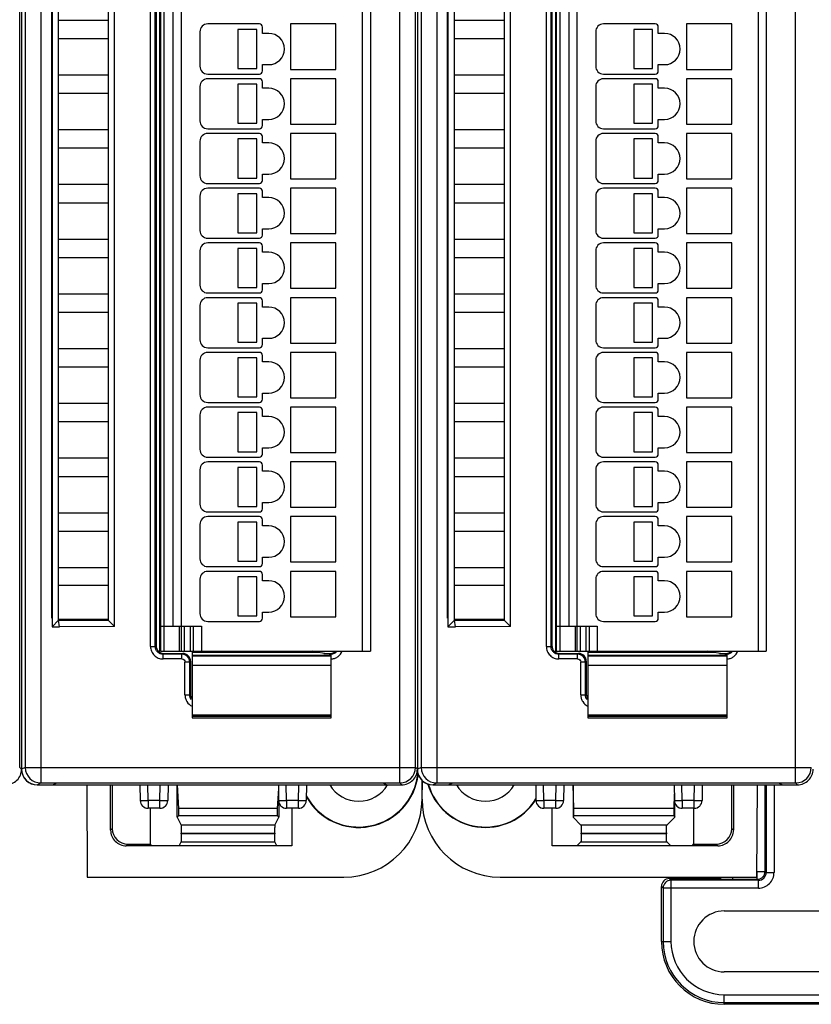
# Model space of a CAD drawing. Header units: millimetres. Extents: x 0 to 841, y 0 to 594.
# Tile 169 of 237: x 456 to 507, y 251 to 314. Entities that reach past the tile are written whole.
import ezdxf

# ---------------------------------------------------------------- set-up
doc = ezdxf.new("R2010")
doc.units = ezdxf.units.MM
doc.header["$LTSCALE"] = 46.255
doc.layers.get('0').update_dxf_attribs({"linetype": 'CONTINUOUS'})
doc.layers.add('1', color=7, linetype='CONTINUOUS')

msp = doc.modelspace()

# ---------------------------------------------------------------- linework, layer by layer
at = {"color": 9, "linetype": 'CONTINUOUS'}
for p, q in [((457.35431, 354.59619), (457.35431, 264.83197)), ((480.30066, 264.83197), (480.30066, 354.59619)), ((482.65431, 354.59619), (482.65431, 264.83197)), ((505.60066, 264.83197), (505.60066, 354.59619)), ((456.35446, 353.59623), (456.35446, 265.83193)), ((481.65446, 353.59623), (481.65446, 265.83193)), ((465.21851, 346.46408), (465.21851, 273.26408)), ((477.91851, 273.26408), (477.91851, 346.46408)), ((490.51851, 346.46408), (490.51851, 273.26408)), ((503.21851, 273.26408), (503.21851, 346.46408)), ((464.36595, 273.56103), (464.36595, 345.86713)), ((464.66577, 273.56103), (464.66577, 345.86713)), ((489.66595, 273.56103), (489.66595, 345.86713)), ((489.96577, 273.56103), (489.96577, 345.86713)), ((466.31851, 344.86408), (466.31851, 274.86408)), ((491.61851, 344.86408), (491.61851, 274.86408)), ((466.21851, 273.26408), (466.21851, 274.86408)), ((466.51851, 274.86408), (466.51851, 273.26408)), ((466.91851, 273.26408), (466.91851, 274.86408)), ((467.61851, 274.86408), (467.61851, 273.26408)), ((491.51851, 273.26408), (491.51851, 274.86408)), ((491.81851, 274.86408), (491.81851, 273.26408)), ((492.21851, 273.26408), (492.21851, 274.86408)), ((492.91851, 274.86408), (492.91851, 273.26408)), ((464.36595, 273.56103), (464.66577, 273.56103)), ((464.66577, 273.56103), (464.71851, 273.61377)), ((489.66595, 273.56103), (489.96577, 273.56103)), ((489.96577, 273.56103), (490.01851, 273.61377)), ((465.21821, 273.11408), (465.16546, 273.06133)), ((465.16546, 272.76151), (465.16546, 273.06133)), ((466.36607, 273.06133), (465.16546, 273.06133)), ((466.36607, 272.76151), (465.16546, 272.76151)), ((466.36607, 273.06133), (466.41882, 273.11408)), ((466.36607, 272.76151), (466.36607, 273.06133)), ((467.01851, 273.01106), (475.91851, 273.01106)), ((475.87156, 273.06133), (475.7833, 273.06133)), ((475.81882, 273.11408), (475.87156, 273.06133)), ((475.87156, 273.04768), (475.87156, 273.06133)), ((490.51821, 273.11408), (490.46546, 273.06133)), ((491.66607, 273.06133), (490.46546, 273.06133)), ((490.46546, 272.76151), (490.46546, 273.06133)), ((491.66607, 272.76151), (490.46546, 272.76151)), ((491.66607, 273.06133), (491.71882, 273.11408)), ((491.66607, 272.76151), (491.66607, 273.06133)), ((492.31851, 273.01106), (501.21851, 273.01106)), ((501.17156, 273.06133), (501.0833, 273.06133)), ((501.11882, 273.11408), (501.17156, 273.06133)), ((501.17156, 273.04768), (501.17156, 273.06133)), ((466.56595, 270.46103), (466.56595, 272.56164)), ((466.86577, 272.56164), (466.56595, 272.56164)), ((466.91851, 272.61438), (466.86577, 272.56164)), ((466.86577, 270.46103), (466.86577, 272.56164)), ((475.91851, 272.33465), (467.01851, 272.33465)), ((492.16577, 272.56164), (491.86595, 272.56164)), ((491.86595, 270.46103), (491.86595, 272.56164)), ((492.21851, 272.61438), (492.16577, 272.56164)), ((492.16577, 270.46103), (492.16577, 272.56164)), ((501.21851, 272.33465), (492.31851, 272.33465)), ((466.56595, 270.46103), (466.86577, 270.46103)), ((466.86577, 270.46103), (466.91851, 270.51377)), ((491.86595, 270.46103), (492.16577, 270.46103)), ((492.16577, 270.46103), (492.21851, 270.51377)), ((467.01851, 269.19409), (475.91851, 269.19409)), ((475.91851, 269.0809), (467.01851, 269.0809)), ((492.31851, 269.19409), (501.21851, 269.19409)), ((501.21851, 269.0809), (492.31851, 269.0809)), ((456.11851, 265.71403), (456.00063, 265.83199)), ((456.35446, 265.83193), (456.11851, 265.71396)), ((456.35446, 265.83193), (481.30063, 265.83193)), ((456.35462, 265.81448), (456.35454, 265.83193)), ((481.41851, 265.71403), (481.30063, 265.83199)), ((481.65446, 265.83193), (481.41851, 265.71396)), ((481.65446, 265.83193), (506.60063, 265.83193)), ((481.65462, 265.81448), (481.65454, 265.83193)), ((457.11851, 264.71408), (457.35431, 264.83197)), ((464.20308, 263.70572), (464.18541, 264.71408)), ((464.96786, 263.70572), (464.98546, 264.71408)), ((473.051, 263.70572), (473.03334, 264.71408)), ((473.81578, 263.70572), (473.83338, 264.71408)), ((480.30066, 264.83197), (480.41856, 264.71408)), ((482.41851, 264.71408), (482.65431, 264.83197)), ((489.50308, 263.70572), (489.48541, 264.71408)), ((490.26786, 263.70572), (490.28546, 264.71408)), ((498.351, 263.70572), (498.33334, 264.71408)), ((499.11578, 263.70572), (499.13338, 264.71408)), ((503.65085, 259.1778), (503.65085, 264.71408)), ((503.71782, 264.71408), (503.71782, 259.11083)), ((504.22024, 264.71408), (504.22024, 259.11083)), ((505.60066, 264.83197), (505.71856, 264.71408)), ((464.20302, 263.70572), (464.20302, 263.21408)), ((464.96786, 263.70572), (464.20308, 263.70572)), ((464.96788, 263.21408), (464.96788, 263.70572)), ((473.05095, 263.70572), (473.05095, 263.21408)), ((473.81578, 263.70572), (473.051, 263.70572)), ((473.8158, 263.21408), (473.8158, 263.70572)), ((489.50302, 263.70572), (489.50302, 263.21408)), ((490.26786, 263.70572), (489.50308, 263.70572)), ((490.26788, 263.21408), (490.26788, 263.70572)), ((498.35095, 263.70572), (498.35095, 263.21408)), ((499.11578, 263.70572), (498.351, 263.70572)), ((499.1158, 263.21408), (499.1158, 263.70572)), ((461.91851, 261.91823), (461.81375, 261.81347)), ((472.31511, 262.13093), (466.32192, 262.13093)), ((497.36155, 262.13093), (491.87547, 262.13093)), ((501.51851, 261.91823), (501.62328, 261.81347)), ((466.33034, 261.63014), (472.30669, 261.63267)), ((472.30669, 261.57703), (466.33034, 261.57539)), ((497.3447, 261.57766), (491.89232, 261.57429)), ((462.81314, 260.81408), (462.9179, 260.91884)), ((466.32192, 261.07659), (472.31511, 261.07659)), ((491.87547, 261.07659), (497.36155, 261.07659)), ((500.62388, 260.81408), (500.51912, 260.91884)), ((501.5674, 258.81408), (501.5674, 258.67538)), ((503.14843, 259.1778), (503.65085, 259.1778)), ((503.14843, 258.67538), (503.14843, 259.1778)), ((503.71782, 259.11083), (503.65085, 259.1778)), ((503.71782, 259.11083), (504.22024, 259.11083)), ((497.01851, 258.21665), (497.12918, 258.10599)), ((497.63161, 258.60841), (497.52094, 258.71908)), ((503.21539, 258.60841), (497.63161, 258.60841)), ((497.63161, 258.60841), (497.63161, 254.69908)), ((500.53609, 258.71908), (500.56256, 258.69261)), ((501.56722, 258.67538), (503.14843, 258.67538)), ((503.14843, 258.67538), (503.21539, 258.60841)), ((503.21539, 258.10599), (503.21539, 258.60841)), ((503.21539, 258.10599), (497.12918, 258.10599)), ((497.12918, 258.10599), (497.12918, 254.69908)), ((497.01851, 254.69908), (497.63161, 254.69908)), ((501.03851, 251.29217), (513.09851, 251.29217)), ((501.03851, 250.67908), (501.03851, 251.29217)), ((501.03851, 250.78975), (513.09851, 250.78975))]:
    msp.add_line(p, q, dxfattribs=at)
at = {"color": 7, "linetype": 'CONTINUOUS'}
for p, q in [((456.00063, 265.83199), (456.00063, 353.5962)), ((456.11851, 353.71409), (456.11851, 265.71403)), ((481.30063, 265.83199), (481.30063, 353.5962)), ((481.41851, 353.71409), (481.41851, 265.71403)), ((465.01851, 273.26408), (465.01851, 346.46408)), ((478.41851, 346.46408), (478.41851, 273.26408)), ((490.31851, 273.26408), (490.31851, 346.46408)), ((503.71851, 346.46408), (503.71851, 273.26408)), ((464.71851, 345.81438), (464.71851, 273.61377)), ((464.96851, 273.17951), (464.96851, 346.24865)), ((490.01851, 345.81438), (490.01851, 273.61377)), ((490.26851, 273.17951), (490.26851, 346.24865)), ((465.81851, 274.86408), (465.81851, 344.86408)), ((491.11851, 274.86408), (491.11851, 344.86408)), ((458.05566, 275.37622), (458.05566, 344.05194)), ((458.06851, 344.21165), (458.06851, 274.81893)), ((461.66437, 343.77803), (461.66437, 275.25185)), ((462.06851, 274.84771), (462.06851, 344.17872)), ((483.35566, 275.37622), (483.35566, 344.05194)), ((483.36851, 344.21165), (483.36851, 274.81893)), ((486.96437, 343.77803), (486.96437, 275.25185)), ((487.36851, 274.84771), (487.36851, 344.17872)), ((458.48866, 275.23422), (458.48851, 343.71408)), ((483.78866, 275.23422), (483.78851, 343.71408)), ((458.48851, 313.61408), (461.66451, 313.61408)), ((483.78851, 313.61408), (486.96451, 313.61408)), ((471.31851, 313.36408), (468.01851, 313.36408)), ((469.95382, 313.01408), (469.95382, 310.51408)), ((471.15382, 313.01408), (469.95382, 313.01408)), ((471.15382, 310.51408), (471.15382, 313.01408)), ((471.51851, 312.76408), (471.51851, 313.16408)), ((473.31851, 313.36408), (473.31851, 310.46408)), ((476.21851, 313.36408), (473.31851, 313.36408)), ((476.21851, 310.46408), (476.21851, 313.36408)), ((496.61851, 313.36408), (493.31851, 313.36408)), ((495.25382, 313.01408), (495.25382, 310.51408)), ((496.45382, 313.01408), (495.25382, 313.01408)), ((496.45382, 310.51408), (496.45382, 313.01408)), ((496.81851, 312.76408), (496.81851, 313.16408)), ((498.61851, 313.36408), (498.61851, 310.46408)), ((501.51851, 313.36408), (498.61851, 313.36408)), ((501.51851, 310.46408), (501.51851, 313.36408)), ((461.66451, 312.41408), (458.48851, 312.41408)), ((467.51851, 312.86408), (467.51851, 310.66408)), ((471.91851, 312.76408), (471.51851, 312.76408)), ((486.96451, 312.41408), (483.78851, 312.41408)), ((492.81851, 312.86408), (492.81851, 310.66408)), ((497.21851, 312.76408), (496.81851, 312.76408)), ((469.95382, 310.51408), (471.15382, 310.51408)), ((471.51851, 310.36408), (471.51851, 310.76408)), ((471.51851, 310.76408), (471.91851, 310.76408)), ((473.31851, 310.46408), (476.21851, 310.46408)), ((495.25382, 310.51408), (496.45382, 310.51408)), ((496.81851, 310.36408), (496.81851, 310.76408)), ((496.81851, 310.76408), (497.21851, 310.76408)), ((498.61851, 310.46408), (501.51851, 310.46408)), ((458.48851, 310.11408), (461.66451, 310.11408)), ((468.01851, 310.16408), (471.31851, 310.16408)), ((471.31851, 309.86408), (468.01851, 309.86408)), ((473.31851, 309.86408), (473.31851, 306.96408)), ((476.21851, 309.86408), (473.31851, 309.86408)), ((476.21851, 306.96408), (476.21851, 309.86408)), ((483.78851, 310.11408), (486.96451, 310.11408)), ((493.31851, 310.16408), (496.61851, 310.16408)), ((496.61851, 309.86408), (493.31851, 309.86408)), ((498.61851, 309.86408), (498.61851, 306.96408)), ((501.51851, 309.86408), (498.61851, 309.86408)), ((501.51851, 306.96408), (501.51851, 309.86408)), ((467.51851, 309.36408), (467.51851, 307.16408)), ((469.95382, 309.51408), (469.95382, 307.01408)), ((471.15382, 309.51408), (469.95382, 309.51408)), ((471.15382, 307.01408), (471.15382, 309.51408)), ((471.51851, 309.26408), (471.51851, 309.66408)), ((471.91851, 309.26408), (471.51851, 309.26408)), ((492.81851, 309.36408), (492.81851, 307.16408)), ((495.25382, 309.51408), (495.25382, 307.01408)), ((496.45382, 309.51408), (495.25382, 309.51408)), ((496.45382, 307.01408), (496.45382, 309.51408)), ((496.81851, 309.26408), (496.81851, 309.66408)), ((497.21851, 309.26408), (496.81851, 309.26408)), ((461.66451, 308.91408), (458.48851, 308.91408)), ((486.96451, 308.91408), (483.78851, 308.91408)), ((471.51851, 306.86408), (471.51851, 307.26408)), ((471.51851, 307.26408), (471.91851, 307.26408)), ((496.81851, 306.86408), (496.81851, 307.26408)), ((496.81851, 307.26408), (497.21851, 307.26408)), ((468.01851, 306.66408), (471.31851, 306.66408)), ((469.95382, 307.01408), (471.15382, 307.01408)), ((473.31851, 306.96408), (476.21851, 306.96408)), ((493.31851, 306.66408), (496.61851, 306.66408)), ((495.25382, 307.01408), (496.45382, 307.01408)), ((498.61851, 306.96408), (501.51851, 306.96408)), ((458.48851, 306.61408), (461.66451, 306.61408)), ((471.31851, 306.36408), (468.01851, 306.36408)), ((469.95382, 306.01408), (469.95382, 303.51408)), ((471.15382, 306.01408), (469.95382, 306.01408)), ((471.15382, 303.51408), (471.15382, 306.01408)), ((471.51851, 305.76408), (471.51851, 306.16408)), ((473.31851, 306.36408), (473.31851, 303.46408)), ((476.21851, 306.36408), (473.31851, 306.36408)), ((476.21851, 303.46408), (476.21851, 306.36408)), ((483.78851, 306.61408), (486.96451, 306.61408)), ((496.61851, 306.36408), (493.31851, 306.36408)), ((495.25382, 306.01408), (495.25382, 303.51408)), ((496.45382, 306.01408), (495.25382, 306.01408)), ((496.45382, 303.51408), (496.45382, 306.01408)), ((496.81851, 305.76408), (496.81851, 306.16408)), ((498.61851, 306.36408), (498.61851, 303.46408)), ((501.51851, 306.36408), (498.61851, 306.36408)), ((501.51851, 303.46408), (501.51851, 306.36408)), ((461.66451, 305.41408), (458.48851, 305.41408)), ((467.51851, 305.86408), (467.51851, 303.66408)), ((471.91851, 305.76408), (471.51851, 305.76408)), ((486.96451, 305.41408), (483.78851, 305.41408)), ((492.81851, 305.86408), (492.81851, 303.66408)), ((497.21851, 305.76408), (496.81851, 305.76408)), ((469.95382, 303.51408), (471.15382, 303.51408)), ((471.51851, 303.36408), (471.51851, 303.76408)), ((471.51851, 303.76408), (471.91851, 303.76408)), ((495.25382, 303.51408), (496.45382, 303.51408)), ((496.81851, 303.36408), (496.81851, 303.76408)), ((496.81851, 303.76408), (497.21851, 303.76408)), ((458.48851, 303.11408), (461.66451, 303.11408)), ((468.01851, 303.16408), (471.31851, 303.16408)), ((471.31851, 302.86408), (468.01851, 302.86408)), ((473.31851, 303.46408), (476.21851, 303.46408)), ((473.31851, 302.86408), (473.31851, 299.96408)), ((476.21851, 302.86408), (473.31851, 302.86408)), ((476.21851, 299.96408), (476.21851, 302.86408)), ((483.78851, 303.11408), (486.96451, 303.11408)), ((493.31851, 303.16408), (496.61851, 303.16408)), ((496.61851, 302.86408), (493.31851, 302.86408)), ((498.61851, 303.46408), (501.51851, 303.46408)), ((498.61851, 302.86408), (498.61851, 299.96408)), ((501.51851, 302.86408), (498.61851, 302.86408)), ((501.51851, 299.96408), (501.51851, 302.86408)), ((467.51851, 302.36408), (467.51851, 300.16408)), ((469.95382, 302.51408), (469.95382, 300.01408)), ((471.15382, 302.51408), (469.95382, 302.51408)), ((471.15382, 300.01408), (471.15382, 302.51408)), ((471.51851, 302.26408), (471.51851, 302.66408)), ((471.91851, 302.26408), (471.51851, 302.26408)), ((492.81851, 302.36408), (492.81851, 300.16408)), ((495.25382, 302.51408), (495.25382, 300.01408)), ((496.45382, 302.51408), (495.25382, 302.51408)), ((496.45382, 300.01408), (496.45382, 302.51408)), ((496.81851, 302.26408), (496.81851, 302.66408)), ((497.21851, 302.26408), (496.81851, 302.26408)), ((461.66451, 301.91408), (458.48851, 301.91408)), ((486.96451, 301.91408), (483.78851, 301.91408)), ((469.95382, 300.01408), (471.15382, 300.01408)), ((471.51851, 299.86408), (471.51851, 300.26408)), ((471.51851, 300.26408), (471.91851, 300.26408)), ((473.31851, 299.96408), (476.21851, 299.96408)), ((495.25382, 300.01408), (496.45382, 300.01408)), ((496.81851, 299.86408), (496.81851, 300.26408)), ((496.81851, 300.26408), (497.21851, 300.26408)), ((498.61851, 299.96408), (501.51851, 299.96408)), ((458.48851, 299.61408), (461.66451, 299.61408)), ((468.01851, 299.66408), (471.31851, 299.66408)), ((471.31851, 299.36408), (468.01851, 299.36408)), ((471.51851, 298.76408), (471.51851, 299.16408)), ((473.31851, 299.36408), (473.31851, 296.46408)), ((476.21851, 299.36408), (473.31851, 299.36408)), ((476.21851, 296.46408), (476.21851, 299.36408)), ((483.78851, 299.61408), (486.96451, 299.61408)), ((493.31851, 299.66408), (496.61851, 299.66408)), ((496.61851, 299.36408), (493.31851, 299.36408)), ((496.81851, 298.76408), (496.81851, 299.16408)), ((498.61851, 299.36408), (498.61851, 296.46408)), ((501.51851, 299.36408), (498.61851, 299.36408)), ((501.51851, 296.46408), (501.51851, 299.36408)), ((467.51851, 298.86408), (467.51851, 296.66408)), ((469.95382, 299.01408), (469.95382, 296.51408)), ((471.15382, 299.01408), (469.95382, 299.01408)), ((471.15382, 296.51408), (471.15382, 299.01408)), ((471.91851, 298.76408), (471.51851, 298.76408)), ((492.81851, 298.86408), (492.81851, 296.66408)), ((495.25382, 299.01408), (495.25382, 296.51408)), ((496.45382, 299.01408), (495.25382, 299.01408)), ((496.45382, 296.51408), (496.45382, 299.01408)), ((497.21851, 298.76408), (496.81851, 298.76408)), ((461.66451, 298.41408), (458.48851, 298.41408)), ((486.96451, 298.41408), (483.78851, 298.41408)), ((471.51851, 296.36408), (471.51851, 296.76408)), ((471.51851, 296.76408), (471.91851, 296.76408)), ((496.81851, 296.36408), (496.81851, 296.76408)), ((496.81851, 296.76408), (497.21851, 296.76408)), ((458.48851, 296.11408), (461.66451, 296.11408)), ((468.01851, 296.16408), (471.31851, 296.16408)), ((469.95382, 296.51408), (471.15382, 296.51408)), ((473.31851, 296.46408), (476.21851, 296.46408)), ((483.78851, 296.11408), (486.96451, 296.11408)), ((493.31851, 296.16408), (496.61851, 296.16408)), ((495.25382, 296.51408), (496.45382, 296.51408)), ((498.61851, 296.46408), (501.51851, 296.46408)), ((467.51851, 295.36408), (467.51851, 293.16408)), ((471.31851, 295.86408), (468.01851, 295.86408)), ((469.95382, 295.51408), (469.95382, 293.01408)), ((471.15382, 295.51408), (469.95382, 295.51408)), ((471.15382, 293.01408), (471.15382, 295.51408)), ((471.51851, 295.26408), (471.51851, 295.66408)), ((473.31851, 295.86408), (473.31851, 292.96408)), ((476.21851, 295.86408), (473.31851, 295.86408)), ((476.21851, 292.96408), (476.21851, 295.86408)), ((492.81851, 295.36408), (492.81851, 293.16408)), ((496.61851, 295.86408), (493.31851, 295.86408)), ((495.25382, 295.51408), (495.25382, 293.01408)), ((496.45382, 295.51408), (495.25382, 295.51408)), ((496.45382, 293.01408), (496.45382, 295.51408)), ((496.81851, 295.26408), (496.81851, 295.66408)), ((498.61851, 295.86408), (498.61851, 292.96408)), ((501.51851, 295.86408), (498.61851, 295.86408)), ((501.51851, 292.96408), (501.51851, 295.86408)), ((461.66451, 294.91408), (458.48851, 294.91408)), ((471.91851, 295.26408), (471.51851, 295.26408)), ((486.96451, 294.91408), (483.78851, 294.91408)), ((497.21851, 295.26408), (496.81851, 295.26408)), ((469.95382, 293.01408), (471.15382, 293.01408)), ((471.51851, 292.86408), (471.51851, 293.26408)), ((471.51851, 293.26408), (471.91851, 293.26408)), ((473.31851, 292.96408), (476.21851, 292.96408)), ((495.25382, 293.01408), (496.45382, 293.01408)), ((496.81851, 292.86408), (496.81851, 293.26408)), ((496.81851, 293.26408), (497.21851, 293.26408)), ((498.61851, 292.96408), (501.51851, 292.96408)), ((458.48851, 292.61408), (461.66451, 292.61408)), ((468.01851, 292.66408), (471.31851, 292.66408)), ((471.31851, 292.36408), (468.01851, 292.36408)), ((471.51851, 291.76408), (471.51851, 292.16408)), ((473.31851, 292.36408), (473.31851, 289.46408)), ((476.21851, 292.36408), (473.31851, 292.36408)), ((476.21851, 289.46408), (476.21851, 292.36408)), ((483.78851, 292.61408), (486.96451, 292.61408)), ((493.31851, 292.66408), (496.61851, 292.66408)), ((496.61851, 292.36408), (493.31851, 292.36408)), ((496.81851, 291.76408), (496.81851, 292.16408)), ((498.61851, 292.36408), (498.61851, 289.46408)), ((501.51851, 292.36408), (498.61851, 292.36408)), ((501.51851, 289.46408), (501.51851, 292.36408)), ((467.51851, 291.86408), (467.51851, 289.66408)), ((469.95382, 292.01408), (469.95382, 289.51408)), ((471.15382, 292.01408), (469.95382, 292.01408)), ((471.15382, 289.51408), (471.15382, 292.01408)), ((471.91851, 291.76408), (471.51851, 291.76408)), ((492.81851, 291.86408), (492.81851, 289.66408)), ((495.25382, 292.01408), (495.25382, 289.51408)), ((496.45382, 292.01408), (495.25382, 292.01408)), ((496.45382, 289.51408), (496.45382, 292.01408)), ((497.21851, 291.76408), (496.81851, 291.76408)), ((461.66451, 291.41408), (458.48851, 291.41408)), ((486.96451, 291.41408), (483.78851, 291.41408)), ((471.51851, 289.36408), (471.51851, 289.76408)), ((471.51851, 289.76408), (471.91851, 289.76408)), ((496.81851, 289.76408), (497.21851, 289.76408)), ((496.81851, 289.36408), (496.81851, 289.76408)), ((458.48851, 289.11408), (461.66451, 289.11408)), ((468.01851, 289.16408), (471.31851, 289.16408)), ((469.95382, 289.51408), (471.15382, 289.51408)), ((473.31851, 289.46408), (476.21851, 289.46408)), ((483.78851, 289.11408), (486.96451, 289.11408)), ((493.31851, 289.16408), (496.61851, 289.16408)), ((495.25382, 289.51408), (496.45382, 289.51408)), ((498.61851, 289.46408), (501.51851, 289.46408)), ((467.51851, 288.36408), (467.51851, 286.16408)), ((471.31851, 288.86408), (468.01851, 288.86408)), ((469.95382, 288.51408), (469.95382, 286.01408)), ((471.15382, 288.51408), (469.95382, 288.51408)), ((471.15382, 286.01408), (471.15382, 288.51408)), ((471.51851, 288.26408), (471.51851, 288.66408)), ((473.31851, 288.86408), (473.31851, 285.96408)), ((476.21851, 288.86408), (473.31851, 288.86408)), ((476.21851, 285.96408), (476.21851, 288.86408)), ((492.81851, 288.36408), (492.81851, 286.16408)), ((496.61851, 288.86408), (493.31851, 288.86408)), ((496.45382, 288.51408), (495.25382, 288.51408)), ((495.25382, 288.51408), (495.25382, 286.01408)), ((496.45382, 286.01408), (496.45382, 288.51408)), ((496.81851, 288.26408), (496.81851, 288.66408)), ((501.51851, 288.86408), (498.61851, 288.86408)), ((498.61851, 288.86408), (498.61851, 285.96408)), ((501.51851, 285.96408), (501.51851, 288.86408)), ((461.66451, 287.91408), (458.48851, 287.91408)), ((471.91851, 288.26408), (471.51851, 288.26408)), ((486.96451, 287.91408), (483.78851, 287.91408)), ((497.21851, 288.26408), (496.81851, 288.26408)), ((469.95382, 286.01408), (471.15382, 286.01408)), ((471.51851, 285.86408), (471.51851, 286.26408)), ((471.51851, 286.26408), (471.91851, 286.26408)), ((473.31851, 285.96408), (476.21851, 285.96408)), ((495.25382, 286.01408), (496.45382, 286.01408)), ((496.81851, 286.26408), (497.21851, 286.26408)), ((496.81851, 285.86408), (496.81851, 286.26408)), ((498.61851, 285.96408), (501.51851, 285.96408)), ((458.48851, 285.61408), (461.66451, 285.61408)), ((468.01851, 285.66408), (471.31851, 285.66408)), ((471.31851, 285.36408), (468.01851, 285.36408)), ((473.31851, 285.36408), (473.31851, 282.46408)), ((476.21851, 285.36408), (473.31851, 285.36408)), ((476.21851, 282.46408), (476.21851, 285.36408)), ((483.78851, 285.61408), (486.96451, 285.61408)), ((493.31851, 285.66408), (496.61851, 285.66408)), ((496.61851, 285.36408), (493.31851, 285.36408)), ((501.51851, 285.36408), (498.61851, 285.36408)), ((498.61851, 285.36408), (498.61851, 282.46408)), ((501.51851, 282.46408), (501.51851, 285.36408)), ((467.51851, 284.86408), (467.51851, 282.66408)), ((469.95382, 285.01408), (469.95382, 282.51408)), ((471.15382, 285.01408), (469.95382, 285.01408)), ((471.15382, 282.51408), (471.15382, 285.01408)), ((471.51851, 284.76408), (471.51851, 285.16408)), ((471.91851, 284.76408), (471.51851, 284.76408)), ((492.81851, 284.86408), (492.81851, 282.66408)), ((496.45382, 285.01408), (495.25382, 285.01408)), ((495.25382, 285.01408), (495.25382, 282.51408)), ((496.45382, 282.51408), (496.45382, 285.01408)), ((496.81851, 284.76408), (496.81851, 285.16408)), ((497.21851, 284.76408), (496.81851, 284.76408)), ((461.66451, 284.41408), (458.48851, 284.41408)), ((486.96451, 284.41408), (483.78851, 284.41408)), ((471.51851, 282.36408), (471.51851, 282.76408)), ((471.51851, 282.76408), (471.91851, 282.76408)), ((496.81851, 282.76408), (497.21851, 282.76408)), ((496.81851, 282.36408), (496.81851, 282.76408)), ((458.48851, 282.11408), (461.66451, 282.11408)), ((468.01851, 282.16408), (471.31851, 282.16408)), ((469.95382, 282.51408), (471.15382, 282.51408)), ((473.31851, 282.46408), (476.21851, 282.46408)), ((483.78851, 282.11408), (486.96451, 282.11408)), ((493.31851, 282.16408), (496.61851, 282.16408)), ((495.25382, 282.51408), (496.45382, 282.51408)), ((498.61851, 282.46408), (501.51851, 282.46408)), ((471.31851, 281.86408), (468.01851, 281.86408)), ((469.95382, 281.51408), (469.95382, 279.01408)), ((471.15382, 281.51408), (469.95382, 281.51408)), ((471.15382, 279.01408), (471.15382, 281.51408)), ((471.51851, 281.26408), (471.51851, 281.66408)), ((473.31851, 281.86408), (473.31851, 278.96408)), ((476.21851, 281.86408), (473.31851, 281.86408)), ((476.21851, 278.96408), (476.21851, 281.86408)), ((496.61851, 281.86408), (493.31851, 281.86408)), ((496.45382, 281.51408), (495.25382, 281.51408)), ((495.25382, 281.51408), (495.25382, 279.01408)), ((496.45382, 279.01408), (496.45382, 281.51408)), ((496.81851, 281.26408), (496.81851, 281.66408)), ((501.51851, 281.86408), (498.61851, 281.86408)), ((498.61851, 281.86408), (498.61851, 278.96408)), ((501.51851, 278.96408), (501.51851, 281.86408)), ((461.66451, 280.91408), (458.48851, 280.91408)), ((467.51851, 281.36408), (467.51851, 279.16408)), ((471.91851, 281.26408), (471.51851, 281.26408)), ((486.96451, 280.91408), (483.78851, 280.91408)), ((492.81851, 281.36408), (492.81851, 279.16408)), ((497.21851, 281.26408), (496.81851, 281.26408)), ((469.95382, 279.01408), (471.15382, 279.01408)), ((471.51851, 278.86408), (471.51851, 279.26408)), ((471.51851, 279.26408), (471.91851, 279.26408)), ((473.31851, 278.96408), (476.21851, 278.96408)), ((495.25382, 279.01408), (496.45382, 279.01408)), ((496.81851, 279.26408), (497.21851, 279.26408)), ((496.81851, 278.86408), (496.81851, 279.26408)), ((498.61851, 278.96408), (501.51851, 278.96408)), ((458.48851, 278.61408), (461.66451, 278.61408)), ((468.01851, 278.66408), (471.31851, 278.66408)), ((471.31851, 278.36408), (468.01851, 278.36408)), ((473.31851, 278.36408), (473.31851, 275.46408)), ((476.21851, 278.36408), (473.31851, 278.36408)), ((476.21851, 275.46408), (476.21851, 278.36408)), ((483.78851, 278.61408), (486.96451, 278.61408)), ((493.31851, 278.66408), (496.61851, 278.66408)), ((496.61851, 278.36408), (493.31851, 278.36408)), ((501.51851, 278.36408), (498.61851, 278.36408)), ((498.61851, 278.36408), (498.61851, 275.46408)), ((501.51851, 275.46408), (501.51851, 278.36408)), ((467.51851, 277.86408), (467.51851, 275.66408)), ((469.95382, 278.01408), (469.95382, 275.51408)), ((471.15382, 278.01408), (469.95382, 278.01408)), ((471.15382, 275.51408), (471.15382, 278.01408)), ((471.51851, 277.76408), (471.51851, 278.16408)), ((471.91851, 277.76408), (471.51851, 277.76408)), ((492.81851, 277.86408), (492.81851, 275.66408)), ((496.45382, 278.01408), (495.25382, 278.01408)), ((495.25382, 278.01408), (495.25382, 275.51408)), ((496.45382, 275.51408), (496.45382, 278.01408)), ((496.81851, 277.76408), (496.81851, 278.16408)), ((497.21851, 277.76408), (496.81851, 277.76408)), ((461.66451, 277.46408), (458.48851, 277.46408)), ((486.96451, 277.46408), (483.78851, 277.46408)), ((458.06851, 275.38908), (458.05566, 275.37622)), ((458.06851, 275.37622), (458.05566, 275.37622)), ((458.06851, 274.81893), (458.48866, 275.23422)), ((458.48851, 275.31408), (461.66451, 275.31408)), ((458.48866, 275.23422), (461.66412, 275.25012)), ((458.5513, 274.81408), (458.48866, 275.23422)), ((461.66437, 275.25185), (462.06851, 274.84771)), ((468.01851, 275.16408), (471.31851, 275.16408)), ((469.95382, 275.51408), (471.15382, 275.51408)), ((471.51851, 275.36408), (471.51851, 275.76408)), ((471.51851, 275.76408), (471.91851, 275.76408)), ((473.31851, 275.46408), (476.21851, 275.46408)), ((483.36851, 275.38908), (483.35566, 275.37622)), ((483.36851, 275.37622), (483.35566, 275.37622)), ((483.36851, 274.81893), (483.78866, 275.23422)), ((483.78851, 275.31408), (486.96451, 275.31408)), ((483.78866, 275.23422), (486.96412, 275.25012)), ((483.8513, 274.81408), (483.78866, 275.23422)), ((486.96437, 275.25185), (487.36851, 274.84771)), ((493.31851, 275.16408), (496.61851, 275.16408)), ((495.25382, 275.51408), (496.45382, 275.51408)), ((496.81851, 275.76408), (497.21851, 275.76408)), ((496.81851, 275.36408), (496.81851, 275.76408)), ((498.61851, 275.46408), (501.51851, 275.46408)), ((458.06786, 274.81828), (458.5513, 274.81408)), ((462.06851, 274.84465), (458.5513, 274.81408)), ((465.01851, 274.86408), (467.61851, 274.86408)), ((466.31851, 274.86408), (466.31851, 273.26408)), ((467.11851, 273.26408), (467.11851, 274.86408)), ((483.36786, 274.81828), (483.8513, 274.81408)), ((487.36851, 274.84465), (483.8513, 274.81408)), ((490.31851, 274.86408), (492.91851, 274.86408)), ((491.61851, 274.86408), (491.61851, 273.26408)), ((492.41851, 273.26408), (492.41851, 274.86408)), ((464.96851, 273.41408), (465.01851, 273.41408)), ((465.01851, 273.26408), (478.41851, 273.26408)), ((467.01851, 273.26408), (467.01851, 268.99259)), ((490.26851, 273.41408), (490.31851, 273.41408)), ((490.31851, 273.26408), (503.71851, 273.26408)), ((492.31851, 273.26408), (492.31851, 268.99259)), ((465.21821, 273.11408), (466.41882, 273.11408)), ((475.08632, 273.16915), (467.01851, 273.16915)), ((467.01851, 272.96408), (475.91851, 272.96408)), ((475.91851, 273.04041), (475.08632, 273.16915)), ((475.44234, 273.11408), (475.81882, 273.11408)), ((475.91851, 272.97867), (475.91851, 273.04041)), ((475.91851, 268.99259), (475.91851, 272.96407)), ((490.51821, 273.11408), (491.71882, 273.11408)), ((500.38632, 273.16915), (492.31851, 273.16915)), ((492.31851, 272.96408), (501.21851, 272.96408)), ((501.21851, 273.04041), (500.38632, 273.16915)), ((500.74234, 273.11408), (501.11882, 273.11408)), ((501.21851, 272.97867), (501.21851, 273.04041)), ((501.21851, 268.99259), (501.21851, 272.96407)), ((466.91851, 272.61438), (466.91851, 270.51377)), ((492.21851, 272.61438), (492.21851, 270.51377)), ((467.01851, 268.99249), (475.91851, 268.99249)), ((492.31851, 268.99249), (501.21851, 268.99249)), ((457.11851, 264.71408), (480.41856, 264.71408)), ((457.35431, 264.83197), (480.30066, 264.83197)), ((458.11851, 264.71408), (458.34059, 264.82313)), ((479.26488, 264.81408), (458.32216, 264.81408)), ((460.28257, 264.71408), (460.30832, 258.81408)), ((461.81375, 261.81347), (461.81375, 264.71408)), ((461.91851, 264.71408), (461.91851, 261.91823)), ((463.68549, 264.71408), (463.7031, 263.70535)), ((465.48541, 264.71408), (465.4678, 263.70535)), ((466.06851, 262.63789), (466.06851, 264.71408)), ((466.17677, 263.19032), (466.0846, 264.71408)), ((472.53767, 264.47017), (472.46026, 263.19032)), ((472.53341, 264.71408), (472.55102, 263.70535)), ((474.33334, 264.71408), (474.31573, 263.70535)), ((479.24645, 264.82313), (479.46851, 264.71408)), ((481.71851, 263.80332), (481.71851, 264.99218)), ((482.41851, 264.71408), (505.71856, 264.71408)), ((482.65431, 264.83197), (505.60066, 264.83197)), ((483.41851, 264.71408), (483.64059, 264.82313)), ((504.56488, 264.81408), (483.62216, 264.81408)), ((488.98549, 264.71408), (489.0031, 263.70535)), ((490.78541, 264.71408), (490.7678, 263.70535)), ((491.36851, 264.71408), (491.36851, 262.63789)), ((491.42262, 263.19032), (491.37656, 264.71408)), ((497.83341, 264.71408), (497.85102, 263.70535)), ((499.63334, 264.71408), (499.61573, 263.70535)), ((501.51851, 261.91823), (501.51851, 264.71408)), ((501.62328, 264.71408), (501.62328, 261.81347)), ((503.12871, 258.81408), (503.15445, 264.71408)), ((504.54645, 264.82313), (504.76851, 264.71408)), ((497.84332, 264.14671), (497.8144, 263.19032)), ((464.9673, 263.21408), (464.20302, 263.21408)), ((464.36851, 260.91884), (464.36851, 263.21408)), ((466.17677, 262.74614), (466.17677, 263.19032)), ((472.46026, 263.19032), (466.17677, 263.19032)), ((472.46026, 263.19032), (472.46026, 262.74614)), ((472.56851, 263.58357), (472.56851, 262.63789)), ((473.8158, 263.21408), (473.05153, 263.21408)), ((473.39396, 263.21408), (473.39396, 260.81408)), ((490.2673, 263.21408), (489.50302, 263.21408)), ((490.04306, 260.81408), (490.04306, 263.21408)), ((497.8144, 263.19032), (491.42262, 263.19032)), ((491.42262, 262.74614), (491.42262, 263.19032)), ((497.8144, 263.19032), (497.8144, 262.74614)), ((497.86851, 262.63789), (497.86851, 263.58357)), ((499.1158, 263.21408), (498.35153, 263.21408)), ((499.06851, 263.21408), (499.06851, 260.91884)), ((466.17677, 262.74614), (466.06851, 262.63789)), ((466.06851, 262.63789), (466.32192, 262.13093)), ((466.17677, 262.74614), (472.46026, 262.74614)), ((472.31511, 262.13093), (472.56851, 262.63789)), ((472.46026, 262.74614), (472.56851, 262.63789)), ((491.42262, 262.74614), (491.36851, 262.63789)), ((491.36851, 262.63789), (491.87547, 262.13093)), ((491.42262, 262.74614), (497.8144, 262.74614)), ((497.36155, 262.13093), (497.86851, 262.63789)), ((497.8144, 262.74614), (497.86851, 262.63789)), ((466.33034, 261.57539), (466.33034, 261.63014)), ((472.30669, 261.63267), (472.30669, 261.57703)), ((491.89232, 261.62928), (497.3447, 261.63463)), ((491.89232, 261.57429), (491.89232, 261.62928)), ((497.3447, 261.63463), (497.3447, 261.57766)), ((473.39396, 260.81408), (462.81314, 260.81408)), ((462.9179, 260.91884), (464.36851, 260.91884)), ((464.42088, 260.81408), (464.36851, 260.91884)), ((466.1907, 260.81408), (466.32192, 261.07659)), ((472.44633, 260.81408), (472.31511, 261.0766)), ((500.62388, 260.81408), (490.04306, 260.81408)), ((491.87547, 261.07659), (491.61296, 260.81408)), ((497.62407, 260.81408), (497.36155, 261.07659)), ((499.01615, 260.81408), (499.06851, 260.91884)), ((499.06851, 260.91884), (500.51912, 260.91884)), ((460.30832, 258.81408), (476.72927, 258.81408)), ((486.70775, 258.81408), (503.12871, 258.81408)), ((497.01851, 254.69908), (497.01851, 258.21665)), ((497.52094, 258.71908), (500.53609, 258.71908)), ((501.03851, 256.64944), (513.09851, 256.64944)), ((513.09851, 252.74872), (501.03851, 252.74872)), ((513.09851, 250.67908), (501.03851, 250.67908))]:
    msp.add_line(p, q, dxfattribs=at)
for centre, radius, start, end in [((468.01851, 312.86408), 0.5, 90, 180), ((471.31851, 313.16408), 0.2, 0, 90), ((493.31851, 312.86408), 0.5, 90, 180), ((496.61851, 313.16408), 0.2, 0, 90), ((471.91851, 311.76408), 1, 270, 90), ((497.21851, 311.76408), 1, 270, 90), ((468.01851, 310.66408), 0.5, 180, 270), ((493.31851, 310.66408), 0.5, 180, 270), ((468.01851, 309.36408), 0.5, 90, 180), ((471.31851, 310.36408), 0.2, 270, 360), ((471.31851, 309.66408), 0.2, 0, 90), ((493.31851, 309.36408), 0.5, 90, 180), ((496.61851, 310.36408), 0.2, 270, 360), ((496.61851, 309.66408), 0.2, 0, 90), ((471.91851, 308.26408), 1, 270, 90), ((497.21851, 308.26408), 1, 270, 90), ((468.01851, 307.16408), 0.5, 180, 270), ((471.31851, 306.86408), 0.2, 270, 360), ((493.31851, 307.16408), 0.5, 180, 270), ((496.61851, 306.86408), 0.2, 270, 360), ((468.01851, 305.86408), 0.5, 90, 180), ((471.31851, 306.16408), 0.2, 0, 90), ((493.31851, 305.86408), 0.5, 90, 180), ((496.61851, 306.16408), 0.2, 0, 90), ((471.91851, 304.76408), 1, 270, 90), ((497.21851, 304.76408), 1, 270, 90), ((468.01851, 303.66408), 0.5, 180, 270), ((493.31851, 303.66408), 0.5, 180, 270), ((468.01851, 302.36408), 0.5, 90, 180), ((471.31851, 303.36408), 0.2, 270, 360), ((471.31851, 302.66408), 0.2, 0, 90), ((493.31851, 302.36408), 0.5, 90, 180), ((496.61851, 303.36408), 0.2, 270, 360), ((496.61851, 302.66408), 0.2, 0, 90), ((471.91851, 301.26408), 1, 270, 90), ((497.21851, 301.26408), 1, 270, 90), ((468.01851, 300.16408), 0.5, 180, 270), ((471.31851, 299.86408), 0.2, 270, 360), ((493.31851, 300.16408), 0.5, 180, 270), ((496.61851, 299.86408), 0.2, 270, 360), ((468.01851, 298.86408), 0.5, 90, 180), ((471.31851, 299.16408), 0.2, 0, 90), ((493.31851, 298.86408), 0.5, 90, 180), ((496.61851, 299.16408), 0.2, 0, 90), ((471.91851, 297.76408), 1, 270, 90), ((497.21851, 297.76408), 1, 270, 90), ((468.01851, 296.66408), 0.5, 180, 270), ((493.31851, 296.66408), 0.5, 180, 270), ((471.31851, 296.36408), 0.2, 270, 360), ((496.61851, 296.36408), 0.2, 270, 360), ((468.01851, 295.36408), 0.5, 90, 180), ((471.31851, 295.66408), 0.2, 0, 90), ((493.31851, 295.36408), 0.5, 90, 180), ((496.61851, 295.66408), 0.2, 0, 90), ((471.91851, 294.26408), 1, 270, 90), ((497.21851, 294.26408), 1, 270, 90), ((468.01851, 293.16408), 0.5, 180, 270), ((471.31851, 292.86408), 0.2, 270, 360), ((493.31851, 293.16408), 0.5, 180, 270), ((496.61851, 292.86408), 0.2, 270, 360), ((468.01851, 291.86408), 0.5, 90, 180), ((471.31851, 292.16408), 0.2, 0, 90), ((493.31851, 291.86408), 0.5, 90, 180), ((496.61851, 292.16408), 0.2, 0, 90), ((471.91851, 290.76408), 1, 270, 90), ((497.21851, 290.76408), 1, 270, 90), ((468.01851, 289.66408), 0.5, 180, 270), ((493.31851, 289.66408), 0.5, 180, 270), ((471.31851, 289.36408), 0.2, 270, 360), ((496.61851, 289.36408), 0.2, 270, 360), ((468.01851, 288.36408), 0.5, 90, 180), ((471.31851, 288.66408), 0.2, 0, 90), ((493.31851, 288.36408), 0.5, 90, 180), ((496.61851, 288.66408), 0.2, 0, 90), ((471.91851, 287.26408), 1, 270, 90), ((497.21851, 287.26408), 1, 270, 90), ((468.01851, 286.16408), 0.5, 180, 270), ((471.31851, 285.86408), 0.2, 270, 360), ((493.31851, 286.16408), 0.5, 180, 270), ((496.61851, 285.86408), 0.2, 270, 360), ((468.01851, 284.86408), 0.5, 90, 180), ((471.31851, 285.16408), 0.2, 0, 90), ((493.31851, 284.86408), 0.5, 90, 180), ((496.61851, 285.16408), 0.2, 0, 90), ((471.91851, 283.76408), 1, 270, 90), ((497.21851, 283.76408), 1, 270, 90), ((468.01851, 282.66408), 0.5, 180, 270), ((471.31851, 282.36408), 0.2, 270, 360), ((493.31851, 282.66408), 0.5, 180, 270), ((496.61851, 282.36408), 0.2, 270, 360), ((468.01851, 281.36408), 0.5, 90, 180), ((471.31851, 281.66408), 0.2, 0, 90), ((493.31851, 281.36408), 0.5, 90, 180), ((496.61851, 281.66408), 0.2, 0, 90), ((471.91851, 280.26408), 1, 270, 90), ((497.21851, 280.26408), 1, 270, 90), ((468.01851, 279.16408), 0.5, 180, 270), ((493.31851, 279.16408), 0.5, 180, 270), ((468.01851, 277.86408), 0.5, 90, 180), ((471.31851, 278.86408), 0.2, 270, 360), ((471.31851, 278.16408), 0.2, 0, 90), ((493.31851, 277.86408), 0.5, 90, 180), ((496.61851, 278.86408), 0.2, 270, 360), ((496.61851, 278.16408), 0.2, 0, 90), ((471.91851, 276.76408), 1, 270, 90), ((497.21851, 276.76408), 1, 270, 90), ((468.01851, 275.66408), 0.5, 180, 270), ((471.31851, 275.36408), 0.2, 270, 360), ((493.31851, 275.66408), 0.5, 180, 270), ((496.61851, 275.36408), 0.2, 270, 360), ((455.1186, 265.71395), 0.99987, 269.9976534, 0.0020139), ((480.4186, 265.71395), 0.99987, 269.9976534, 0.0020139), ((505.7186, 265.71395), 0.99987, 269.9976534, 0.0020139), ((457.10941, 265.71408), 1, 185.2877404, 270), ((477.66851, 265.81408), 3.82444, 208.8316153, 353.538569), ((477.66851, 265.81408), 3.8, 208.2173271, 354.3614636), ((482.40941, 265.71408), 1, 185.2877404, 270), ((477.66851, 265.81408), 2.15, 210.7901923, 329.2098077), ((507.39803, 264.41047), 25.67952, 179.1477278, 180.0236556), ((505.09166, 264.43536), 23.37304, 178.6304345, 179.1246473), ((485.76851, 265.81408), 3.82444, 195.9136808, 327.4457127), ((485.76851, 265.81408), 3.8, 196.1614019, 328.321937), ((485.76851, 265.81408), 2.15, 210.7901923, 329.2098077), ((464.20302, 263.71408), 0.5, 180.9999985, 269.9999232), ((464.96788, 263.71408), 0.5, 270.0000856, 359.0000398), ((473.05095, 263.71408), 0.5, 180.9999619, 270.0000053), ((473.8158, 263.71408), 0.5, 270, 358.9999999), ((489.50302, 263.71408), 0.5, 180.9999985, 269.9999232), ((490.26788, 263.71408), 0.5, 270.0000856, 359.0000398), ((498.35095, 263.71408), 0.5, 180.9999619, 270.0000053), ((499.1158, 263.71408), 0.5, 270, 358.9999999), ((462.81299, 261.81332), 0.99925, 179.9908945, 270.0091056), ((500.62404, 261.81331), 0.99924, 269.9888598, 0.0111405), ((501.03851, 254.69908), 1.95036, 90, 270), ((501.03851, 254.69908), 4.02, 180, 270)]:
    msp.add_arc(centre, radius, start, end, dxfattribs=at)
at = {"color": 9, "linetype": 'CONTINUOUS'}
for centre, radius, start, end in [((475.87255, 273.5592), 0.49782, 274.9101883, 323.6203642), ((501.17255, 273.5592), 0.49782, 274.9101883, 323.6203642), ((466.36586, 272.5621), 0.49923, 44.9436521, 89.9761158), ((466.36577, 272.56111), 0.5, 0.0603841, 45.0169753), ((475.8719, 273.56187), 0.50054, 269.9614659, 274.9576196), ((475.85872, 273.6677), 0.90624, 273.7869817, 276.3562201), ((491.66586, 272.5621), 0.49923, 44.9436521, 89.9761158), ((491.66577, 272.56111), 0.5, 0.0603841, 45.0169753), ((501.1719, 273.56187), 0.50054, 269.9614659, 274.9576196), ((501.15872, 273.6677), 0.90624, 273.7869817, 276.3562201), ((457.35443, 265.83177), 0.99981, 181.0059096, 269.9928612), ((480.30075, 265.83195), 0.99988, 270.0018933, 0.0004358), ((482.65443, 265.83177), 0.99981, 181.0059096, 269.9928612), ((505.60075, 265.83195), 0.99988, 270.0018933, 0.0004358), ((503.14822, 259.17801), 0.50264, 270.0238683, 359.9761317), ((503.21545, 259.11082), 0.50239, 269.9940584, 0.0011647), ((497.63182, 258.10578), 0.50264, 90.0238683, 179.9761317), ((501.03851, 254.69908), 3.90933, 180, 270), ((501.03851, 254.69908), 3.40691, 180, 270)]:
    msp.add_arc(centre, radius, start, end, dxfattribs=at)
at = {"color": 7, "linetype": 'CONTINUOUS'}
for centre, major_axis, ratio, start_param, end_param in [((465.21882, 273.61438), (0.35398, 0.35398), 0.99878277, 2.35680348, 3.92638183), ((475.81821, 273.61438), (0.35398, -0.35398), 0.99878277, -0.69422358, 0), ((490.51882, 273.61438), (0.35398, 0.35398), 0.99878277, 2.35680348, 3.92638183), ((501.11821, 273.61438), (0.35398, -0.35398), 0.99878277, -0.69422358, 0), ((466.41821, 272.61377), (-0.35398, -0.35398), 0.99878277, 8.63998878, 10.20956714), ((475.81821, 273.61438), (-0.35398, 0.35398), 0.99878277, -3.92638183, -3.83581623), ((491.71821, 272.61377), (-0.35398, -0.35398), 0.99878277, 8.63998878, 10.20956714), ((501.11821, 273.61438), (-0.35398, 0.35398), 0.99878277, -3.92638183, -3.83581623), ((467.41882, 270.51438), (0.35398, 0.35398), 0.99878277, -3.92638183, -3.2829213), ((492.71882, 270.51438), (0.35398, 0.35398), 0.99878277, -3.92638183, -3.2829213), ((457.11867, 265.71412), (0.89461, 0.44727), 0.99980964, 2.67805165, 4.24869568), ((482.41867, 265.71412), (0.89461, 0.44727), 0.99980964, 2.67805165, 4.24869568), ((476.72775, 263.80484), (-3.52954, 3.52954), 0.99969546, 2.35632324, 3.92686206), ((486.70927, 263.80484), (3.52954, 3.52954), 0.99969546, 2.35632141, 3.9268639), ((462.91912, 261.91945), (0.70797, 0.70797), 0.99878277, 2.35680348, 3.92638183), ((472.31541, 261.63123), (0, 0.5), 0.01745506, 0.03490658, 0.80285145), ((500.5179, 261.91945), (-0.70797, 0.70797), 0.99878277, 2.35680348, 3.92638183), ((500.53594, 259.22165), (-0.35543, 0.35543), 0.99969546, -3.92683852, -3.30215299), ((497.52109, 258.2165), (-0.35543, 0.35543), 0.99969546, -0.78524587, 0.78524587)]:
    msp.add_ellipse(centre, major_axis=major_axis, ratio=ratio, start_param=start_param, end_param=end_param, dxfattribs=at)
at = {"color": 9, "linetype": 'CONTINUOUS'}
for points, knots in [([(464.36595, 273.56103), (464.3676, 273.45703), (464.40641, 273.24654), (464.58588, 272.98144), (464.85098, 272.80199), (465.06147, 272.76314), (465.16546, 272.76151)], [0, 0, 0, 0, 0.25002688, 0.50000304, 0.74997642, 1, 1, 1, 1]), ([(465.16546, 273.06154), (465.10047, 273.06134), (464.96904, 273.0874), (464.80284, 273.19836), (464.69162, 273.36453), (464.66572, 273.49599), (464.66577, 273.56103)], [0, 0, 0, 0, 0.24996073, 0.49995832, 0.74983813, 1, 1, 1, 1]), ([(475.95905, 272.76703), (476.03037, 272.77498), (476.17205, 272.80897), (476.42266, 272.95122), (476.56127, 273.13159), (476.61392, 273.26365)], [0, 0, 0, 0, 0.25118362, 0.50232451, 1, 1, 1, 1]), ([(489.66595, 273.56103), (489.6676, 273.45703), (489.70641, 273.24654), (489.88588, 272.98144), (490.15098, 272.80199), (490.36147, 272.76314), (490.46546, 272.76151)], [0, 0, 0, 0, 0.25002688, 0.50000304, 0.74997642, 1, 1, 1, 1]), ([(490.46546, 273.06154), (490.40047, 273.06134), (490.26904, 273.0874), (490.10284, 273.19836), (489.99162, 273.36453), (489.96572, 273.49599), (489.96577, 273.56103)], [0, 0, 0, 0, 0.24996073, 0.49995832, 0.74983813, 1, 1, 1, 1]), ([(501.25905, 272.76703), (501.33037, 272.77498), (501.47205, 272.80897), (501.72266, 272.95122), (501.86127, 273.13159), (501.91392, 273.26365)], [0, 0, 0, 0, 0.25118362, 0.50232451, 1, 1, 1, 1]), ([(466.56595, 270.46103), (466.56713, 270.38655), (466.58699, 270.23671), (466.70863, 269.96308), (466.88525, 269.80478), (467.0181, 269.74067)], [0, 0, 0, 0, 0.25124605, 0.5024262, 1, 1, 1, 1]), ([(491.86595, 270.46103), (491.86713, 270.38655), (491.88699, 270.23671), (492.00863, 269.96308), (492.18525, 269.80478), (492.3181, 269.74067)], [0, 0, 0, 0, 0.25124605, 0.5024262, 1, 1, 1, 1]), ([(463.7031, 263.70535), (463.70311, 263.7045), (463.70805, 263.70468), (463.71368, 263.70339), (463.72646, 263.70321), (463.75083, 263.70225), (463.79286, 263.70191), (463.82886, 263.70174), (463.84958, 263.70174)], [0, 0, 0, 0, 0.01745493, 0.06685389, 0.14825247, 0.26101883, 0.57628658, 1, 1, 1, 1]), ([(463.84958, 263.70174), (463.87482, 263.70174), (463.99265, 263.70217), (464.11048, 263.70374), (464.20305, 263.70535)], [0, 0, 0, 0, 0.21425581, 1, 1, 1, 1]), ([(464.96785, 263.70535), (465.00035, 263.70479), (465.11818, 263.70295), (465.23602, 263.70174), (465.32135, 263.70174)], [0, 0, 0, 0, 0.27586853, 1, 1, 1, 1]), ([(465.32135, 263.70174), (465.34207, 263.70174), (465.37807, 263.70191), (465.4201, 263.70226), (465.44446, 263.70321), (465.45725, 263.7034), (465.46286, 263.70467), (465.4678, 263.7045), (465.4678, 263.70535)], [0, 0, 0, 0, 0.42383076, 0.73914285, 0.85189892, 0.93326198, 0.98260589, 1, 1, 1, 1]), ([(472.55102, 263.70535), (472.55103, 263.7045), (472.55597, 263.70467), (472.56158, 263.7034), (472.57436, 263.70321), (472.59872, 263.70226), (472.64076, 263.70191), (472.67675, 263.70174), (472.69747, 263.70174)], [0, 0, 0, 0, 0.01739414, 0.06673808, 0.14810116, 0.26085724, 0.5761693, 1, 1, 1, 1]), ([(472.69747, 263.70174), (472.72272, 263.70174), (472.84056, 263.70217), (472.9584, 263.70374), (473.05098, 263.70535)], [0, 0, 0, 0, 0.21424845, 1, 1, 1, 1]), ([(473.81577, 263.70535), (473.84827, 263.70479), (473.96609, 263.70295), (474.08392, 263.70174), (474.16925, 263.70174)], [0, 0, 0, 0, 0.27586307, 1, 1, 1, 1]), ([(474.16925, 263.70174), (474.18997, 263.70174), (474.22596, 263.70191), (474.26799, 263.70225), (474.29236, 263.70321), (474.30514, 263.70339), (474.31078, 263.70468), (474.31571, 263.7045), (474.31573, 263.70535)], [0, 0, 0, 0, 0.42371342, 0.73898117, 0.85174753, 0.93314611, 0.98254507, 1, 1, 1, 1]), ([(489.0031, 263.70535), (489.00311, 263.7045), (489.00805, 263.70468), (489.01368, 263.70339), (489.02646, 263.70321), (489.05083, 263.70225), (489.09286, 263.70191), (489.12886, 263.70174), (489.14958, 263.70174)], [0, 0, 0, 0, 0.01745493, 0.06685389, 0.14825247, 0.26101883, 0.57628658, 1, 1, 1, 1]), ([(489.14958, 263.70174), (489.17482, 263.70174), (489.29265, 263.70217), (489.41048, 263.70374), (489.50305, 263.70535)], [0, 0, 0, 0, 0.21425581, 1, 1, 1, 1]), ([(490.26785, 263.70535), (490.30035, 263.70479), (490.41818, 263.70295), (490.53602, 263.70174), (490.62135, 263.70174)], [0, 0, 0, 0, 0.27586853, 1, 1, 1, 1]), ([(490.62135, 263.70174), (490.64207, 263.70174), (490.67807, 263.70191), (490.7201, 263.70226), (490.74446, 263.70321), (490.75725, 263.7034), (490.76286, 263.70467), (490.7678, 263.7045), (490.7678, 263.70535)], [0, 0, 0, 0, 0.42383076, 0.73914285, 0.85189892, 0.93326198, 0.98260589, 1, 1, 1, 1]), ([(497.85102, 263.70535), (497.85103, 263.7045), (497.85597, 263.70467), (497.86158, 263.7034), (497.87436, 263.70321), (497.89872, 263.70226), (497.94076, 263.70191), (497.97675, 263.70174), (497.99747, 263.70174)], [0, 0, 0, 0, 0.01739414, 0.06673808, 0.14810116, 0.26085724, 0.5761693, 1, 1, 1, 1]), ([(497.99747, 263.70174), (498.02272, 263.70174), (498.14056, 263.70217), (498.2584, 263.70374), (498.35098, 263.70535)], [0, 0, 0, 0, 0.21424845, 1, 1, 1, 1]), ([(499.11577, 263.70535), (499.14827, 263.70479), (499.26609, 263.70295), (499.38392, 263.70174), (499.46925, 263.70174)], [0, 0, 0, 0, 0.27586307, 1, 1, 1, 1]), ([(499.46925, 263.70174), (499.48997, 263.70174), (499.52596, 263.70191), (499.56799, 263.70225), (499.59236, 263.70321), (499.60514, 263.70339), (499.61078, 263.70468), (499.61571, 263.7045), (499.61573, 263.70535)], [0, 0, 0, 0, 0.42371342, 0.73898117, 0.85174753, 0.93314611, 0.98254507, 1, 1, 1, 1]), ([(500.56256, 258.69261), (500.62158, 258.69263), (500.74035, 258.71473), (500.84463, 258.77549), (500.88953, 258.81375)], [0, 0, 0, 0, 0.50014357, 1, 1, 1, 1]), ([(503.21539, 258.10599), (503.3461, 258.10586), (503.61029, 258.15854), (503.94387, 258.38226), (504.16828, 258.71583), (504.21976, 258.98014), (504.22024, 259.11083)], [0, 0, 0, 0, 0.25005743, 0.49993534, 0.7499604, 1, 1, 1, 1]), ([(500.56256, 258.69261), (500.5641, 258.69102), (500.57261, 258.69101), (500.58757, 258.68851), (500.61309, 258.68751), (500.6469, 258.68575), (500.68964, 258.68435), (500.76257, 258.68227), (500.8718, 258.68012), (501.02139, 258.67806), (501.19153, 258.67653), (501.37578, 258.67559), (501.50261, 258.67538), (501.56722, 258.67538)], [0, 0, 0, 0, 0.00661427, 0.02248198, 0.04751878, 0.08149978, 0.12408919, 0.17492867, 0.29934889, 0.45009676, 0.62145326, 0.80716882, 1, 1, 1, 1])]:
    msp.add_open_spline(points, degree=3, knots=knots, dxfattribs=at)
at = {"color": 7, "linetype": 'CONTINUOUS'}
for points, knots in [([(475.08632, 273.16915), (474.9848, 273.17757), (474.8492, 273.20275), (474.72138, 273.2504), (474.68983, 273.26406)], [0, 0, 0, 0, 0.74765103, 1, 1, 1, 1]), ([(500.38632, 273.16915), (500.2848, 273.17757), (500.1492, 273.20275), (500.02138, 273.2504), (499.98983, 273.26406)], [0, 0, 0, 0, 0.74765103, 1, 1, 1, 1]), ([(466.32192, 262.13093), (466.32369, 262.12739), (466.32325, 262.11278), (466.32604, 262.08355), (466.32658, 262.03633), (466.32754, 261.99952), (466.32789, 261.97854)], [0, 0, 0, 0, 0.07789524, 0.27402431, 0.58751311, 1, 1, 1, 1]), ([(466.32789, 261.97854), (466.32832, 261.95331), (466.32988, 261.83643), (466.33035, 261.71954), (466.33035, 261.62789)], [0, 0, 0, 0, 0.21593138, 1, 1, 1, 1]), ([(472.3067, 261.63555), (472.3067, 261.66697), (472.30691, 261.78131), (472.30774, 261.89565), (472.30914, 261.97856)], [0, 0, 0, 0, 0.27479338, 1, 1, 1, 1]), ([(491.87547, 262.13093), (491.87852, 262.12788), (491.87867, 262.1116), (491.88328, 262.08307), (491.88499, 262.03556), (491.88672, 261.99932), (491.88742, 261.97856)], [0, 0, 0, 0, 0.08445876, 0.28404118, 0.59313718, 1, 1, 1, 1]), ([(491.88742, 261.97856), (491.88828, 261.95316), (491.89142, 261.83546), (491.89236, 261.71772), (491.89235, 261.6254)], [0, 0, 0, 0, 0.21589464, 1, 1, 1, 1]), ([(497.34475, 261.64153), (497.34475, 261.67243), (497.34518, 261.78479), (497.34686, 261.89715), (497.3496, 261.97856)], [0, 0, 0, 0, 0.27504757, 1, 1, 1, 1]), ([(497.3496, 261.97856), (497.3503, 261.99932), (497.35204, 262.03556), (497.35375, 262.08307), (497.35836, 262.1116), (497.3585, 262.12788), (497.36155, 262.13093)], [0, 0, 0, 0, 0.40686282, 0.71595881, 0.91554124, 1, 1, 1, 1]), ([(466.33033, 261.57348), (466.33033, 261.5113), (466.32986, 261.39613), (466.32876, 261.26021), (466.32657, 261.17113), (466.32604, 261.12451), (466.3231, 261.09529), (466.32378, 261.08033), (466.32191, 261.07659)], [0, 0, 0, 0, 0.3752554, 0.69529759, 0.819635, 0.91402525, 0.97476823, 1, 1, 1, 1]), ([(472.31511, 261.0766), (472.31321, 261.08039), (472.31393, 261.09558), (472.31095, 261.1252), (472.31043, 261.17242), (472.30823, 261.26252), (472.30714, 261.39974), (472.30668, 261.51596), (472.30668, 261.57862)], [0, 0, 0, 0, 0.02533931, 0.08634339, 0.18098943, 0.30554372, 0.62570343, 1, 1, 1, 1]), ([(491.89228, 261.57028), (491.89228, 261.50841), (491.89173, 261.41851), (491.8896, 261.30405), (491.88773, 261.23084), (491.88494, 261.17055), (491.88322, 261.12377), (491.87864, 261.09564), (491.87848, 261.0796), (491.87547, 261.07659)], [0, 0, 0, 0, 0.37540096, 0.54528344, 0.694856, 0.81900338, 0.91333074, 0.97417495, 1, 1, 1, 1]), ([(497.36155, 261.07659), (497.35848, 261.07967), (497.35837, 261.09611), (497.35369, 261.12492), (497.35199, 261.17288), (497.34916, 261.23463), (497.34731, 261.30951), (497.3452, 261.42611), (497.34467, 261.51757), (497.34467, 261.58043)], [0, 0, 0, 0, 0.02586301, 0.0869723, 0.18173805, 0.30638296, 0.45638293, 0.62633422, 1, 1, 1, 1])]:
    msp.add_open_spline(points, degree=3, knots=knots, dxfattribs=at)
at = {"color": 9, "linetype": 'CONTINUOUS'}
for points in [[(466.36607, 272.76151), (466.41707, 272.76151), (466.52332, 272.71889), (466.56595, 272.61263), (466.56595, 272.56164)], [(491.66607, 272.76151), (491.71707, 272.76151), (491.82332, 272.71889), (491.86595, 272.61263), (491.86595, 272.56164)], [(466.96883, 270.15665), (466.90363, 270.24163), (466.86569, 270.35391), (466.86577, 270.46103)], [(492.26883, 270.15665), (492.20363, 270.24163), (492.16569, 270.35391), (492.16577, 270.46103)]]:
    msp.add_open_spline(points, degree=3, dxfattribs=at)
at = {"layer": '1', "color": 1, "linetype": 'CONTINUOUS'}
for p, q in [((464.96851, 273.17951), (464.96851, 273.41408)), ((490.26851, 273.17951), (490.26851, 273.41408))]:
    msp.add_line(p, q, dxfattribs=at)

doc.saveas('drawing.dxf')
